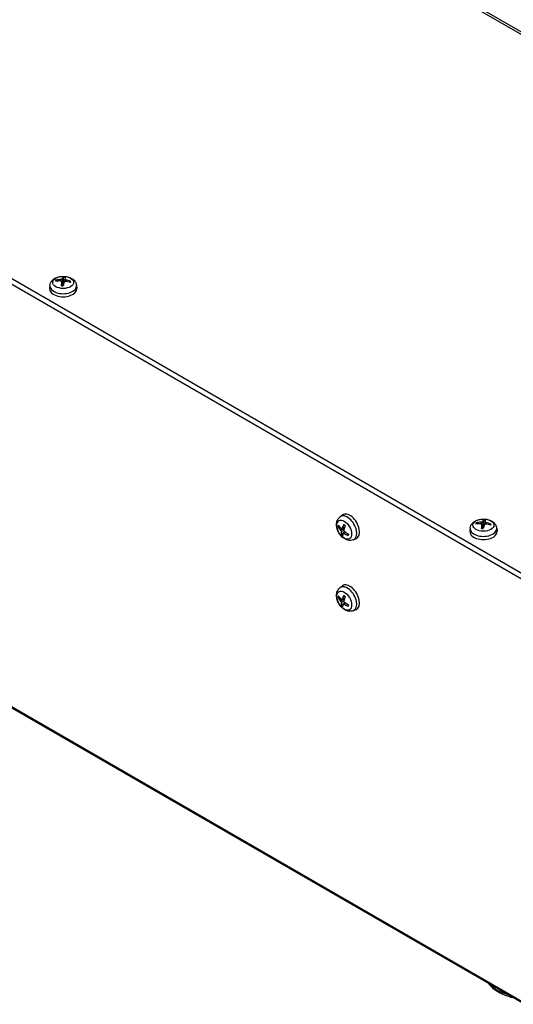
# Model space of a CAD drawing. Header units: millimetres. Extents: x 0 to 2376, y 0 to 1680.
# Tile 53 of 56: x 1665 to 1810, y 1138 to 1426. Entities that reach past the tile are written whole.
import ezdxf

# ---------------------------------------------------------------- set-up
doc = ezdxf.new("R2010")
doc.units = ezdxf.units.MM
doc.header["$LTSCALE"] = 0.2
doc.layers.add('01_Object Line', color=4, linetype='Continuous')

# ---------------------------------------------------------------- blocks, each defined once
blk = doc.blocks.new('A$C34a5bedc')
for p, q in [((435.58, 204.22), (152.74, 367.52)), ((153.44, 367.93), (436.28, 204.63)), ((299.11, 125.43), (16.26, 288.73)), ((16.97, 286.69), (296.98, 125.02)), ((158.73, 210.94), (158.64, 210.08)), ((161.99, 212.71), (161.99, 212.25)), ((162.15, 212.09), (162.28, 210.93)), ((162.15, 212.06), (162.27, 210.93)), ((162.35, 212.86), (162.52, 211.24)), ((163.12, 212.79), (163.05, 212.12)), ((163.39, 212.59), (163.38, 212.13)), ((166.53, 210.94), (166.63, 210.08)), ((297.69, 0.57), (16.68, 162.82)), ((296.98, 1.32), (16.97, 162.99)), ((243.75, 143.29), (244.45, 143.8)), ((285.03, 141.67), (285.03, 141.21)), ((285.39, 141.83), (285.56, 140.2)), ((286.16, 141.75), (286.09, 141.09)), ((286.42, 141.55), (286.41, 141.09)), ((243.86, 139.32), (245, 140.05)), ((244.02, 138.91), (244.8, 139.28)), ((244.19, 139.8), (245.04, 140.17)), ((244.27, 139.88), (245.07, 140.25)), ((244.6, 138.52), (245.11, 138.89)), ((244.82, 138.48), (245.28, 138.77)), ((245.1, 138.9), (245.1, 138.9)), ((281.77, 139.9), (281.68, 139.04)), ((285.18, 141.06), (285.31, 139.9)), ((285.18, 141.02), (285.3, 139.9)), ((289.57, 139.9), (289.66, 139.04)), ((247.65, 136.53), (248.44, 136.88)), ((243.75, 122.55), (244.45, 123.06)), ((243.86, 118.58), (245, 119.31)), ((244.02, 118.17), (244.8, 118.54)), ((244.19, 119.06), (245.04, 119.43)), ((244.27, 119.14), (245.07, 119.51)), ((244.6, 117.78), (245.11, 118.16)), ((245.1, 118.16), (245.1, 118.16)), ((244.82, 117.74), (245.28, 118.04)), ((247.65, 115.79), (248.44, 116.14))]:
    blk.add_line(p, q)
for centre, major_axis in [((162.63, 211.84), (3.07, 0)), ((244.92, 139.46), (-1.53, 2.66)), ((285.67, 140.8), (3.07, 0)), ((244.92, 118.72), (-1.53, 2.66))]:
    blk.add_ellipse(centre, major_axis=major_axis, ratio=0.57735)
for centre, major_axis, ratio, start_param, end_param in [((162.77, 207.15), (0.26, 6.49), 0.206602, 0.2671, 0.506084), ((162.63, 212.1), (2.07, 0), 0.57735, 1.295679, 1.565716), ((162.63, 212.15), (-2.23, 0), 0.57735, 4.443981, 4.696587), ((162.5, 207.18), (0.8, 6.45), 0.023492, 0.276792, 0.515776), ((162.63, 210.8), (-3.91, 0), 0.57735, 6.221282, 9.486681), ((162.63, 212.15), (-2.23, 0), 0.57735, 6.014778, 6.267383), ((162.66, 207.25), (6.22, -1.87), 0.747915, 1.91452, 2.153505), ((162.62, 207.09), (-6.4, 1.15), 0.860353, 4.963401, 5.202385), ((162.63, 212.1), (-2.07, 0), 0.57735, 6.004056, 6.203389), ((162.77, 207.16), (0.12, -6.5), 0.12413, 3.85704, 4.096024), ((162.63, 212.15), (2.23, 0), 0.57735, 4.443981, 4.696587), ((162.5, 207.19), (1.19, 6.39), 0.105963, 0.738866, 0.97785), ((162.63, 211.16), (1.5, 0), 0.57735, 1.375938, 1.570243), ((162.65, 207.25), (6.44, -0.9), 0.759714, 1.340875, 1.579859), ((162.61, 207.09), (-6.06, 2.35), 0.848554, 4.669299, 4.908283), ((162.63, 212.1), (2.07, 0), 0.57735, 6.070746, 6.278105), ((162.63, 212.15), (2.23, 0), 0.57735, 6.014778, 6.267383), ((162.63, 209.94), (4, 0), 0.57735, 3.079689, 6.345089), ((246.57, 140.41), (-2, 3.46), 0.57735, 3.079689, 6.345089), ((245.82, 139.98), (1.95, -3.38), 0.57735, 6.221282, 9.486681), ((285.67, 141.11), (-2.23, 0), 0.57735, 6.009074, 6.26168), ((285.7, 136.21), (6.21, -1.93), 0.747011, 1.921224, 2.160209), ((285.66, 136.05), (-6.38, 1.22), 0.859919, 4.972377, 5.211362), ((285.67, 141.06), (-2.07, 0), 0.57735, 5.998353, 6.19757), ((285.81, 136.12), (0.28, 6.49), 0.211152, 0.267299, 0.506284), ((285.67, 141.06), (2.07, 0), 0.57735, 1.290758, 1.560012), ((285.67, 141.11), (-2.23, 0), 0.57735, 4.438278, 4.690883), ((285.53, 136.14), (0.82, 6.45), 0.02811, 0.277374, 0.516358), ((285.64, 136.06), (-6.03, 2.41), 0.84765, 4.677477, 4.916461), ((244.65, 139.31), (1.11, -1.93), 0.57735, 3.550538, 3.803143), ((248.99, 141.89), (6.32, -1.5), 0.770279, 3.730018, 3.969002), ((248.94, 141.69), (-6.28, 1.68), 0.627147, 0.607773, 0.846757), ((244.7, 139.33), (-1.04, 1.8), 0.57735, 0.474458, 0.672272), ((249.06, 141.72), (-4.47, -4.72), 0.500478, 5.721036, 5.96002), ((249.06, 141.71), (-4.79, -4.4), 0.428818, 5.295565, 5.534549), ((248.87, 141.88), (-4.09, -5.05), 0.328179, 5.688689, 5.927673), ((248.87, 141.87), (3.71, 5.33), 0.399839, 2.062646, 2.30163), ((248.98, 141.89), (6.46, -0.74), 0.727785, 4.098161, 4.337145), ((244.65, 139.31), (-1.11, 1.93), 0.57735, 5.121334, 5.373939), ((248.93, 141.7), (-6.05, 2.37), 0.66964, 1.138901, 1.377885), ((245.51, 139.8), (-0.75, 1.3), 0.57735, 1.964493, 1.972704), ((285.67, 138.9), (4, 0), 0.57735, 3.079689, 6.345089), ((285.67, 139.77), (-3.91, 0), 0.57735, 6.221282, 9.486681), ((285.81, 136.13), (0.1, -6.5), 0.128749, 3.856958, 4.095942), ((285.67, 141.11), (2.23, 0), 0.57735, 4.438278, 4.690883), ((285.53, 136.15), (1.21, 6.39), 0.110513, 0.739729, 0.978714), ((285.67, 140.12), (1.5, 0), 0.57735, 1.378336, 1.564539), ((285.68, 136.22), (6.43, -0.96), 0.75928, 1.34796, 1.586944), ((285.67, 141.06), (2.07, 0), 0.57735, 6.064844, 6.272401), ((285.67, 141.11), (2.23, 0), 0.57735, 6.009074, 6.26168), ((244.65, 139.31), (1.11, -1.93), 0.57735, 5.121334, 5.373939), ((244.7, 139.33), (-1.04, 1.8), 0.57735, 1.96902, 2.193045), ((244.65, 139.31), (-1.11, 1.93), 0.57735, 3.550538, 3.803143), ((245.82, 119.24), (1.95, -3.38), 0.57735, 6.221282, 9.486681), ((246.57, 119.67), (-2, 3.46), 0.57735, 3.079689, 6.345089), ((244.65, 118.57), (1.11, -1.93), 0.57735, 3.550538, 3.803143), ((248.99, 121.15), (6.32, -1.5), 0.770279, 3.730018, 3.969002), ((248.94, 120.95), (-6.28, 1.68), 0.627147, 0.607773, 0.846757), ((244.7, 118.59), (-1.04, 1.8), 0.57735, 0.474458, 0.672272), ((249.06, 120.98), (-4.47, -4.72), 0.500478, 5.721036, 5.96002), ((249.06, 120.97), (-4.79, -4.4), 0.428818, 5.295565, 5.534549), ((248.87, 121.13), (3.71, 5.33), 0.399839, 2.062646, 2.30163), ((244.65, 118.57), (-1.11, 1.93), 0.57735, 5.121334, 5.373939), ((248.93, 120.96), (-6.05, 2.37), 0.66964, 1.138901, 1.377885), ((245.51, 119.06), (-0.75, 1.3), 0.57735, 1.964493, 1.972704), ((244.65, 118.57), (1.11, -1.93), 0.57735, 5.121334, 5.373939), ((244.7, 118.59), (-1.04, 1.8), 0.57735, 1.96902, 2.193045), ((248.87, 121.14), (-4.09, -5.05), 0.328179, 5.688689, 5.927673), ((248.98, 121.16), (6.46, -0.74), 0.727785, 4.098161, 4.337145), ((244.65, 118.57), (-1.11, 1.93), 0.57735, 3.550538, 3.803143), ((299.11, 10.15), (13.25, 0), 0.57735, 3.643239, 4.210743)]:
    blk.add_ellipse(centre, major_axis=major_axis, ratio=ratio, start_param=start_param, end_param=end_param)
for points, knots in [([(158.73, 210.94), (158.76, 211.22), (158.84, 211.49), (159.08, 211.99), (159.25, 212.23), (159.68, 212.68), (159.95, 212.88), (160.59, 213.24), (160.97, 213.38), (161.77, 213.57), (162.2, 213.62), (163.04, 213.62), (163.46, 213.58), (164.28, 213.39), (164.68, 213.24), (165.41, 212.82), (165.74, 212.56), (166.22, 211.94), (166.39, 211.63), (166.5, 211.16), (166.52, 211.05), (166.53, 210.94)], [5.55969, 5.55969, 5.55969, 5.55969, 5.76465, 5.76465, 5.99724, 5.99724, 6.294598, 6.294598, 6.669858, 6.669858, 7.064282, 7.064282, 7.454119, 7.454119, 7.848387, 7.848387, 8.222693, 8.222693, 8.494355, 8.494355, 8.577476, 8.577476, 8.577476, 8.577476]), ([(162.65, 213.29), (162.65, 213.31), (162.65, 213.32), (162.65, 213.35), (162.65, 213.36), (162.65, 213.39), (162.66, 213.4), (162.66, 213.42), (162.67, 213.43), (162.67, 213.43)], [0.04272856, 0.04272856, 0.04272856, 0.04272856, 0.04646968, 0.04646968, 0.0511089, 0.0511089, 0.05581605, 0.05581605, 0.05997866, 0.05997866, 0.05997866, 0.05997866]), ([(160.49, 212.49), (160.5, 212.49), (160.52, 212.49), (160.55, 212.49), (160.56, 212.49), (160.59, 212.47), (160.61, 212.46), (160.63, 212.45), (160.64, 212.44), (160.64, 212.43)], [0.01456007, 0.01456007, 0.01456007, 0.01456007, 0.01872268, 0.01872268, 0.02342983, 0.02342983, 0.02806906, 0.02806906, 0.03181018, 0.03181018, 0.03181018, 0.03181018]), ([(161.88, 212.26), (161.92, 212.26), (161.97, 212.25), (162.04, 212.23), (162.07, 212.21), (162.12, 212.17), (162.14, 212.15), (162.15, 212.1), (162.15, 212.08), (162.15, 212.06)], [-0.20360086, -0.20360086, -0.20360086, -0.20360086, -0.19110108, -0.19110108, -0.17860131, -0.17860131, -0.16607719, -0.16607719, -0.15692426, -0.15692426, -0.15692426, -0.15692426]), ([(162.35, 212.86), (162.34, 212.84), (162.32, 212.82), (162.28, 212.78), (162.24, 212.76), (162.17, 212.74), (162.13, 212.72), (162.06, 212.71), (162.03, 212.71), (161.99, 212.71)], [-0.20360088, -0.20360088, -0.20360088, -0.20360088, -0.1911011, -0.1911011, -0.17860132, -0.17860132, -0.16607721, -0.16607721, -0.15692427, -0.15692427, -0.15692427, -0.15692427]), ([(162.04, 210.91), (162.04, 210.92), (162.05, 210.93), (162.05, 210.95), (162.05, 210.95), (162.05, 210.96), (162.05, 210.96), (162.06, 210.96)], [0.01456007, 0.01456007, 0.01456007, 0.01456007, 0.01872268, 0.01872268, 0.02342983, 0.02342983, 0.02623919, 0.02623919, 0.02623919, 0.02623919]), ([(162.61, 210.91), (162.58, 210.91), (162.54, 210.91), (162.47, 210.92), (162.43, 210.92), (162.35, 210.92), (162.32, 210.93), (162.24, 210.93), (162.2, 210.94), (162.13, 210.95), (162.09, 210.95), (162.06, 210.96)], [3.9370177, 3.9370177, 3.9370177, 3.9370177, 3.9878769, 3.9878769, 4.0420595, 4.0420595, 4.0962421, 4.0962421, 4.1504247, 4.1504247, 4.2046074, 4.2046074, 4.2046074, 4.2046074]), ([(162.52, 211.24), (162.51, 211.19), (162.5, 211.15), (162.47, 211.08), (162.45, 211.05), (162.4, 210.99), (162.36, 210.97), (162.31, 210.95), (162.3, 210.95), (162.27, 210.94)], [-0.09047595, -0.09047595, -0.09047595, -0.09047595, -0.07674426, -0.07674426, -0.0647331, -0.0647331, -0.05272193, -0.05272193, -0.04601387, -0.04601387, -0.04601387, -0.04601387]), ([(162.92, 211.99), (162.93, 212.02), (162.94, 212.05), (162.99, 212.09), (163.03, 212.11), (163.09, 212.14), (163.14, 212.15), (163.21, 212.15), (163.24, 212.15), (163.28, 212.15)], [-0.20360088, -0.20360088, -0.20360088, -0.20360088, -0.1911011, -0.1911011, -0.17860132, -0.17860132, -0.16607721, -0.16607721, -0.15692427, -0.15692427, -0.15692427, -0.15692427]), ([(163.39, 212.59), (163.34, 212.6), (163.3, 212.61), (163.23, 212.64), (163.2, 212.66), (163.15, 212.7), (163.13, 212.73), (163.12, 212.76), (163.12, 212.78), (163.12, 212.8)], [-0.20360088, -0.20360088, -0.20360088, -0.20360088, -0.1911011, -0.1911011, -0.17860132, -0.17860132, -0.16607721, -0.16607721, -0.15692427, -0.15692427, -0.15692427, -0.15692427]), ([(164.71, 212.09), (164.71, 212.1), (164.72, 212.11), (164.74, 212.12), (164.76, 212.13), (164.79, 212.14), (164.8, 212.14), (164.83, 212.14), (164.85, 212.13), (164.86, 212.13)], [0.04272856, 0.04272856, 0.04272856, 0.04272856, 0.04646968, 0.04646968, 0.0511089, 0.0511089, 0.05581605, 0.05581605, 0.05997866, 0.05997866, 0.05997866, 0.05997866]), ([(247.65, 136.53), (247.39, 136.42), (247.12, 136.35), (246.56, 136.31), (246.27, 136.34), (245.67, 136.48), (245.36, 136.62), (244.73, 136.99), (244.42, 137.25), (243.85, 137.84), (243.6, 138.19), (243.17, 138.92), (243, 139.31), (242.76, 140.11), (242.68, 140.53), (242.68, 141.37), (242.74, 141.79), (243.04, 142.51), (243.23, 142.82), (243.57, 143.15), (243.66, 143.22), (243.75, 143.29)], [3.988894, 3.988894, 3.988894, 3.988894, 4.193854, 4.193854, 4.426444, 4.426444, 4.723801, 4.723801, 5.099061, 5.099061, 5.493486, 5.493486, 5.883323, 5.883323, 6.27759, 6.27759, 6.651896, 6.651896, 6.923558, 6.923558, 7.00668, 7.00668, 7.00668, 7.00668]), ([(281.77, 139.9), (281.8, 140.18), (281.88, 140.45), (282.12, 140.96), (282.29, 141.19), (282.72, 141.64), (282.99, 141.84), (283.62, 142.2), (284, 142.34), (284.81, 142.54), (285.23, 142.59), (286.08, 142.59), (286.5, 142.54), (287.32, 142.35), (287.72, 142.2), (288.45, 141.79), (288.78, 141.52), (289.26, 140.9), (289.42, 140.59), (289.54, 140.13), (289.56, 140.02), (289.57, 139.9)], [5.55969, 5.55969, 5.55969, 5.55969, 5.76465, 5.76465, 5.99724, 5.99724, 6.294598, 6.294598, 6.669858, 6.669858, 7.064282, 7.064282, 7.454119, 7.454119, 7.848387, 7.848387, 8.222693, 8.222693, 8.494355, 8.494355, 8.577476, 8.577476, 8.577476, 8.577476]), ([(283.53, 141.46), (283.54, 141.46), (283.56, 141.46), (283.59, 141.46), (283.6, 141.46), (283.63, 141.45), (283.65, 141.44), (283.67, 141.42), (283.68, 141.41), (283.68, 141.4)], [0.01456007, 0.01456007, 0.01456007, 0.01456007, 0.01872268, 0.01872268, 0.02342983, 0.02342983, 0.02806906, 0.02806906, 0.03181018, 0.03181018, 0.03181018, 0.03181018]), ([(284.92, 141.23), (284.96, 141.23), (285, 141.22), (285.07, 141.2), (285.11, 141.18), (285.15, 141.14), (285.17, 141.11), (285.18, 141.06), (285.19, 141.04), (285.18, 141.02)], [-0.20360088, -0.20360088, -0.20360088, -0.20360088, -0.1911011, -0.1911011, -0.17860132, -0.17860132, -0.16607721, -0.16607721, -0.15692427, -0.15692427, -0.15692427, -0.15692427]), ([(285.39, 141.83), (285.38, 141.81), (285.37, 141.78), (285.32, 141.75), (285.28, 141.73), (285.21, 141.7), (285.17, 141.69), (285.1, 141.68), (285.06, 141.67), (285.03, 141.67)], [-0.20360088, -0.20360088, -0.20360088, -0.20360088, -0.1911011, -0.1911011, -0.17860132, -0.17860132, -0.16607721, -0.16607721, -0.15692427, -0.15692427, -0.15692427, -0.15692427]), ([(285.69, 142.26), (285.69, 142.27), (285.69, 142.28), (285.7, 142.31), (285.7, 142.33), (285.7, 142.36), (285.71, 142.37), (285.71, 142.39), (285.72, 142.39), (285.72, 142.4)], [0.04272856, 0.04272856, 0.04272856, 0.04272856, 0.04646968, 0.04646968, 0.0511089, 0.0511089, 0.05581605, 0.05581605, 0.05997866, 0.05997866, 0.05997866, 0.05997866]), ([(286.42, 141.55), (286.38, 141.56), (286.34, 141.57), (286.27, 141.61), (286.24, 141.63), (286.19, 141.67), (286.17, 141.69), (286.16, 141.73), (286.16, 141.74), (286.16, 141.76)], [-0.20360088, -0.20360088, -0.20360088, -0.20360088, -0.1911011, -0.1911011, -0.17860132, -0.17860132, -0.16607721, -0.16607721, -0.15692427, -0.15692427, -0.15692427, -0.15692427]), ([(243.24, 140.36), (243.23, 140.36), (243.21, 140.36), (243.19, 140.36), (243.17, 140.37), (243.14, 140.38), (243.13, 140.39), (243.11, 140.41), (243.1, 140.42), (243.09, 140.43)], [0.04272856, 0.04272856, 0.04272856, 0.04272856, 0.04646968, 0.04646968, 0.0511089, 0.0511089, 0.05581605, 0.05581605, 0.05997866, 0.05997866, 0.05997866, 0.05997866]), ([(243.86, 139.32), (243.89, 139.29), (243.91, 139.25), (243.96, 139.18), (243.98, 139.14), (244, 139.06), (244.01, 139.02), (244.02, 138.96), (244.02, 138.93), (244.02, 138.91)], [-0.20360088, -0.20360088, -0.20360088, -0.20360088, -0.1911011, -0.1911011, -0.17860132, -0.17860132, -0.16607721, -0.16607721, -0.15692427, -0.15692427, -0.15692427, -0.15692427]), ([(244.27, 139.88), (244.26, 139.85), (244.24, 139.83), (244.2, 139.79), (244.17, 139.79), (244.12, 139.78), (244.09, 139.79), (244.04, 139.82), (244.02, 139.84), (244, 139.85)], [-0.20360088, -0.20360088, -0.20360088, -0.20360088, -0.1911011, -0.1911011, -0.17860132, -0.17860132, -0.16607721, -0.16607721, -0.15692427, -0.15692427, -0.15692427, -0.15692427]), ([(244.55, 138.45), (244.56, 138.47), (244.57, 138.5), (244.61, 138.53), (244.63, 138.54), (244.69, 138.54), (244.72, 138.53), (244.78, 138.51), (244.8, 138.49), (244.82, 138.48)], [-0.20360088, -0.20360088, -0.20360088, -0.20360088, -0.1911011, -0.1911011, -0.17860132, -0.17860132, -0.16607721, -0.16607721, -0.15692427, -0.15692427, -0.15692427, -0.15692427]), ([(244.96, 139.01), (244.93, 139.04), (244.9, 139.07), (244.85, 139.14), (244.83, 139.18), (244.8, 139.26), (244.79, 139.3), (244.79, 139.37), (244.79, 139.39), (244.8, 139.42)], [-0.20360088, -0.20360088, -0.20360088, -0.20360088, -0.1911011, -0.1911011, -0.17860132, -0.17860132, -0.16607721, -0.16607721, -0.15692427, -0.15692427, -0.15692427, -0.15692427]), ([(244.84, 140.92), (244.84, 140.93), (244.83, 140.93), (244.83, 140.95), (244.83, 140.96), (244.84, 140.98), (244.84, 140.99), (244.85, 141)], [0.04712357, 0.04712357, 0.04712357, 0.04712357, 0.0511089, 0.0511089, 0.05581605, 0.05581605, 0.05997866, 0.05997866, 0.05997866, 0.05997866]), ([(244.84, 140.92), (244.87, 140.9), (244.89, 140.88), (244.95, 140.84), (244.97, 140.82), (245.02, 140.78), (245.05, 140.76), (245.1, 140.71), (245.13, 140.69), (245.17, 140.64), (245.19, 140.62), (245.21, 140.61)], [1.684898, 1.684898, 1.684898, 1.684898, 1.7392339, 1.7392339, 1.7935698, 1.7935698, 1.8479058, 1.8479058, 1.9022417, 1.9022417, 1.9426294, 1.9426294, 1.9426294, 1.9426294]), ([(285.07, 139.87), (285.07, 139.88), (285.07, 139.9), (285.07, 139.91), (285.08, 139.92), (285.08, 139.93), (285.08, 139.93), (285.08, 139.93)], [0.01456007, 0.01456007, 0.01456007, 0.01456007, 0.01872268, 0.01872268, 0.02342983, 0.02342983, 0.02624823, 0.02624823, 0.02624823, 0.02624823]), ([(285.64, 139.88), (285.6, 139.88), (285.57, 139.88), (285.49, 139.88), (285.45, 139.88), (285.38, 139.89), (285.34, 139.89), (285.27, 139.9), (285.23, 139.91), (285.15, 139.92), (285.12, 139.92), (285.08, 139.93)], [3.9428641, 3.9428641, 3.9428641, 3.9428641, 3.9935813, 3.9935813, 4.0477649, 4.0477649, 4.1019484, 4.1019484, 4.156132, 4.156132, 4.2103156, 4.2103156, 4.2103156, 4.2103156]), ([(285.56, 140.2), (285.55, 140.16), (285.54, 140.12), (285.51, 140.05), (285.49, 140.02), (285.43, 139.96), (285.4, 139.94), (285.35, 139.92), (285.33, 139.91), (285.31, 139.91)], [-0.09047595, -0.09047595, -0.09047595, -0.09047595, -0.07674426, -0.07674426, -0.0647331, -0.0647331, -0.05272193, -0.05272193, -0.04544063, -0.04544063, -0.04544063, -0.04544063]), ([(285.95, 140.96), (285.96, 140.98), (285.98, 141.01), (286.03, 141.06), (286.06, 141.08), (286.13, 141.1), (286.17, 141.11), (286.25, 141.12), (286.28, 141.11), (286.31, 141.11)], [-0.20360086, -0.20360086, -0.20360086, -0.20360086, -0.19110108, -0.19110108, -0.17860131, -0.17860131, -0.16607719, -0.16607719, -0.15692426, -0.15692426, -0.15692426, -0.15692426]), ([(287.74, 141.05), (287.75, 141.06), (287.76, 141.07), (287.78, 141.08), (287.79, 141.09), (287.82, 141.1), (287.84, 141.1), (287.87, 141.09), (287.88, 141.09), (287.9, 141.08)], [0.04272856, 0.04272856, 0.04272856, 0.04272856, 0.04646968, 0.04646968, 0.0511089, 0.0511089, 0.05581605, 0.05581605, 0.05997866, 0.05997866, 0.05997866, 0.05997866]), ([(244.08, 137.95), (244.07, 137.96), (244.07, 137.97), (244.08, 137.99), (244.08, 138), (244.1, 138.03), (244.11, 138.04), (244.12, 138.06), (244.13, 138.08), (244.14, 138.08)], [0.01456007, 0.01456007, 0.01456007, 0.01456007, 0.01872268, 0.01872268, 0.02342983, 0.02342983, 0.02806906, 0.02806906, 0.03181018, 0.03181018, 0.03181018, 0.03181018]), ([(246.14, 138.22), (246.14, 138.21), (246.14, 138.2), (246.13, 138.17), (246.13, 138.14), (246.12, 138.09), (246.11, 138.07), (246.1, 138.02), (246.09, 137.99), (246.07, 137.95), (246.06, 137.93), (246.05, 137.91)], [3.2925136, 3.2925136, 3.2925136, 3.2925136, 3.3099237, 3.3099237, 3.3646291, 3.3646291, 3.4193345, 3.4193345, 3.4740398, 3.4740398, 3.5287452, 3.5287452, 3.5287452, 3.5287452]), ([(246.12, 137.79), (246.11, 137.8), (246.09, 137.81), (246.07, 137.82), (246.06, 137.83), (246.05, 137.86), (246.05, 137.87), (246.05, 137.89), (246.05, 137.9), (246.05, 137.91)], [0.01456007, 0.01456007, 0.01456007, 0.01456007, 0.01872268, 0.01872268, 0.02342983, 0.02342983, 0.02806906, 0.02806906, 0.0313524, 0.0313524, 0.0313524, 0.0313524]), ([(247.65, 115.79), (247.39, 115.68), (247.12, 115.61), (246.56, 115.57), (246.27, 115.6), (245.67, 115.74), (245.36, 115.88), (244.73, 116.25), (244.42, 116.51), (243.85, 117.11), (243.6, 117.45), (243.17, 118.18), (243, 118.57), (242.76, 119.37), (242.68, 119.79), (242.68, 120.63), (242.74, 121.05), (243.04, 121.77), (243.23, 122.08), (243.57, 122.41), (243.66, 122.48), (243.75, 122.55)], [3.988894, 3.988894, 3.988894, 3.988894, 4.193854, 4.193854, 4.426444, 4.426444, 4.723801, 4.723801, 5.099061, 5.099061, 5.493486, 5.493486, 5.883323, 5.883323, 6.27759, 6.27759, 6.651896, 6.651896, 6.923558, 6.923558, 7.00668, 7.00668, 7.00668, 7.00668]), ([(243.24, 119.62), (243.23, 119.62), (243.21, 119.62), (243.19, 119.63), (243.17, 119.63), (243.14, 119.64), (243.13, 119.65), (243.11, 119.67), (243.1, 119.68), (243.09, 119.69)], [0.04272856, 0.04272856, 0.04272856, 0.04272856, 0.04646968, 0.04646968, 0.05110891, 0.05110891, 0.05581606, 0.05581606, 0.05997867, 0.05997867, 0.05997867, 0.05997867]), ([(243.86, 118.58), (243.89, 118.55), (243.91, 118.52), (243.96, 118.44), (243.98, 118.4), (244, 118.32), (244.01, 118.28), (244.02, 118.22), (244.02, 118.2), (244.02, 118.17)], [-0.20360088, -0.20360088, -0.20360088, -0.20360088, -0.1911011, -0.1911011, -0.17860132, -0.17860132, -0.16607721, -0.16607721, -0.15692427, -0.15692427, -0.15692427, -0.15692427]), ([(244.27, 119.14), (244.26, 119.11), (244.24, 119.09), (244.2, 119.06), (244.17, 119.05), (244.12, 119.05), (244.09, 119.05), (244.04, 119.08), (244.02, 119.1), (244, 119.11)], [-0.20360088, -0.20360088, -0.20360088, -0.20360088, -0.1911011, -0.1911011, -0.17860132, -0.17860132, -0.16607721, -0.16607721, -0.15692427, -0.15692427, -0.15692427, -0.15692427]), ([(244.96, 118.27), (244.93, 118.3), (244.9, 118.33), (244.85, 118.4), (244.83, 118.44), (244.8, 118.52), (244.79, 118.56), (244.79, 118.63), (244.79, 118.66), (244.8, 118.68)], [-0.20360088, -0.20360088, -0.20360088, -0.20360088, -0.1911011, -0.1911011, -0.17860132, -0.17860132, -0.16607721, -0.16607721, -0.15692427, -0.15692427, -0.15692427, -0.15692427]), ([(244.84, 120.18), (244.84, 120.19), (244.83, 120.19), (244.83, 120.21), (244.83, 120.22), (244.84, 120.24), (244.84, 120.25), (244.85, 120.26)], [0.04712357, 0.04712357, 0.04712357, 0.04712357, 0.05110891, 0.05110891, 0.05581605, 0.05581605, 0.05997866, 0.05997866, 0.05997866, 0.05997866]), ([(244.84, 120.18), (244.87, 120.17), (244.89, 120.15), (244.95, 120.11), (244.97, 120.08), (245.02, 120.04), (245.05, 120.02), (245.1, 119.97), (245.13, 119.95), (245.17, 119.9), (245.19, 119.89), (245.21, 119.87)], [1.684898, 1.684898, 1.684898, 1.684898, 1.7392339, 1.7392339, 1.7935698, 1.7935698, 1.8479058, 1.8479058, 1.9022417, 1.9022417, 1.9426294, 1.9426294, 1.9426294, 1.9426294]), ([(244.08, 117.21), (244.07, 117.22), (244.07, 117.23), (244.08, 117.25), (244.08, 117.26), (244.1, 117.29), (244.11, 117.3), (244.12, 117.33), (244.13, 117.34), (244.14, 117.34)], [0.01456007, 0.01456007, 0.01456007, 0.01456007, 0.01872268, 0.01872268, 0.02342983, 0.02342983, 0.02806906, 0.02806906, 0.03181018, 0.03181018, 0.03181018, 0.03181018]), ([(244.55, 117.71), (244.56, 117.74), (244.57, 117.76), (244.61, 117.79), (244.63, 117.8), (244.69, 117.8), (244.72, 117.79), (244.78, 117.77), (244.8, 117.76), (244.82, 117.74)], [-0.20360088, -0.20360088, -0.20360088, -0.20360088, -0.1911011, -0.1911011, -0.17860132, -0.17860132, -0.16607721, -0.16607721, -0.15692427, -0.15692427, -0.15692427, -0.15692427]), ([(246.14, 117.48), (246.14, 117.47), (246.14, 117.47), (246.13, 117.43), (246.13, 117.4), (246.12, 117.35), (246.11, 117.33), (246.1, 117.28), (246.09, 117.26), (246.07, 117.21), (246.06, 117.19), (246.05, 117.17)], [3.2925136, 3.2925136, 3.2925136, 3.2925136, 3.3099237, 3.3099237, 3.3646291, 3.3646291, 3.4193345, 3.4193345, 3.4740398, 3.4740398, 3.5287452, 3.5287452, 3.5287452, 3.5287452]), ([(246.12, 117.05), (246.11, 117.06), (246.09, 117.07), (246.07, 117.08), (246.06, 117.09), (246.05, 117.12), (246.05, 117.13), (246.05, 117.15), (246.05, 117.16), (246.05, 117.17)], [0.01456007, 0.01456007, 0.01456007, 0.01456007, 0.01872268, 0.01872268, 0.02342983, 0.02342983, 0.02806906, 0.02806906, 0.0313524, 0.0313524, 0.0313524, 0.0313524]), ([(287.14, 6.67), (287.63, 6.02), (288.23, 5.44), (289.87, 4.23), (290.98, 3.65), (292.85, 2.95), (293.53, 2.74), (294.23, 2.57)], [1.1984192, 1.1984192, 1.1984192, 1.1984192, 1.4473444, 1.4473444, 1.7826503, 1.7826503, 1.9611624, 1.9611624, 1.9611624, 1.9611624])]:
    blk.add_open_spline(points, degree=3, knots=knots)
for points, weights in [([(162.65, 213.29), (162.64, 212.56), (162.64, 212.03)], [1.07090462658, 1.10005831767, 1.10095182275]), ([(160.75, 212.22), (160.7, 212.32), (160.64, 212.43)], [1.08039189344, 1.07609636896, 1.07090462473]), ([(162.64, 212.03), (162.56, 211.49), (162.52, 211.24)], [1, 1.44873413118, 1.8284082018]), ([(164.71, 212.09), (164.64, 211.98), (164.57, 211.87)], [1.07090462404, 1.07690125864, 1.08170224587]), ([(283.79, 141.19), (283.74, 141.29), (283.68, 141.4)], [1.08037664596, 1.07608715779, 1.07090462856]), ([(285.69, 142.26), (285.69, 141.52), (285.68, 140.99)], [1.07090462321, 1.10005831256, 1.10095181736]), ([(243.24, 140.36), (243.37, 140.38), (243.5, 140.4)], [1.07090463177, 1.07620391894, 1.08056947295]), ([(244.55, 138.43), (244.36, 138.27), (244.14, 138.08)], [1.08898536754, 1.08198675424, 1.0709046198]), ([(245.1, 138.9), (245.05, 138.85), (244.99, 138.8)], [1.10095181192, 1.10082403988, 1.10011836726]), ([(285.68, 140.99), (285.6, 140.46), (285.56, 140.2)], [1, 1.44873413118, 1.8284082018]), ([(287.74, 141.05), (287.67, 140.93), (287.61, 140.83)], [1.07090463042, 1.07692461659, 1.08173962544]), ([(243.24, 119.62), (243.37, 119.64), (243.5, 119.66)], [1.07090462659, 1.0762039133, 1.08056946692]), ([(245.1, 118.16), (245.05, 118.11), (244.99, 118.06)], [1.10095182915, 1.10082405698, 1.10011838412]), ([(244.55, 117.69), (244.36, 117.53), (244.14, 117.34)], [1.08898538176, 1.08198676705, 1.07090463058])]:
    blk.add_rational_spline(points, weights, degree=2)

msp = doc.modelspace()

# ---------------------------------------------------------------- block references
at = {"layer": '01_Object Line'}
msp.add_blockref('A$C34a5bedc', (1515.13, 1136.955), dxfattribs=at)

doc.saveas('drawing.dxf')
